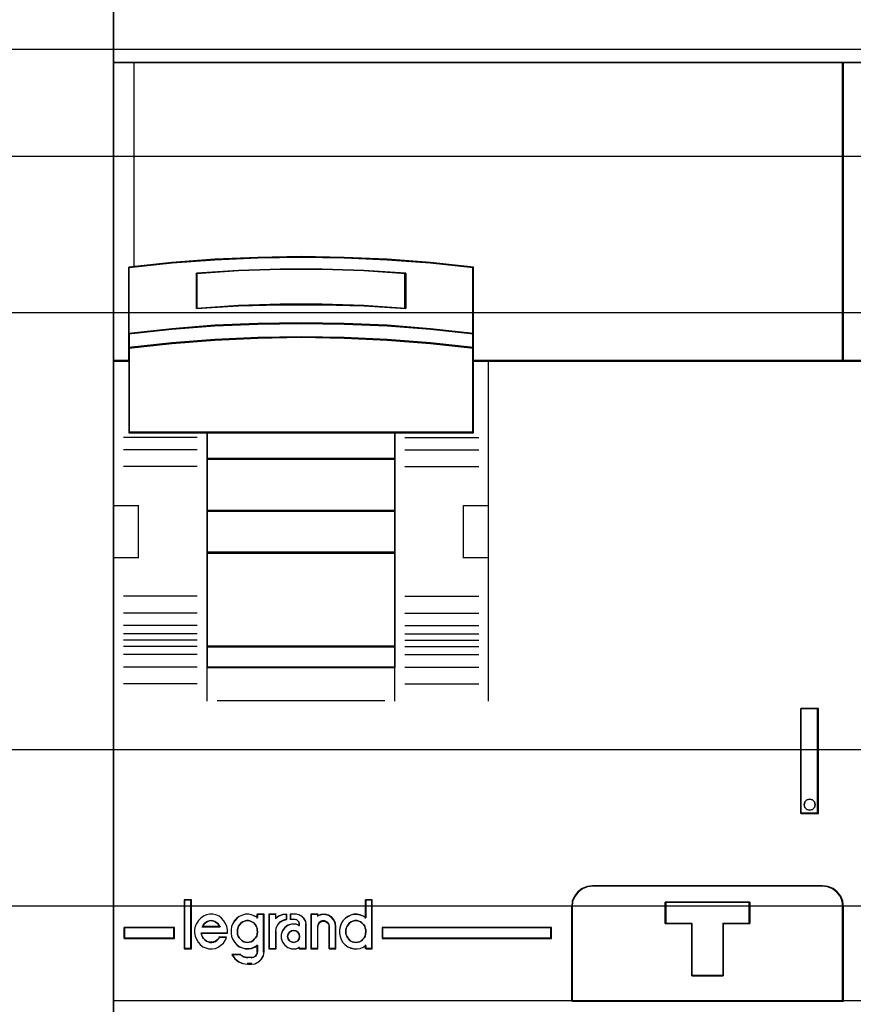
# Model space of a CAD drawing. Extents: x -558982 to 5119495, y -5290134 to 97908.
# Tile 162 of 256: x -472737 to -472337, y -21321 to -20848. Entities that reach past the tile are written whole.
import ezdxf

# ---------------------------------------------------------------- set-up
doc = ezdxf.new("R2010")
doc.units = 0
doc.header["$MEASUREMENT"] = 0
doc.layers.get('0').update_dxf_attribs({"color": 252})
for name, color, linetype in [('30', 7, 'Continuous'), ('45', 8, 'Continuous'), ('50', 7, 'Continuous')]:
    doc.layers.add(name, color=color, linetype=linetype)

# ---------------------------------------------------------------- blocks, each defined once
blk = doc.blocks.new('*U1074')
at = {"layer": '50', "color": 7}
blk.add_lwpolyline([(509.985212, -137.34823), (834.016113, -137.34823), (834.016113, -183.650891), (509.985212, -183.650891), (509.985212, -137.34823)], dxfattribs=at)
blk = doc.blocks.new('*U1075')
at = {"layer": '30', "color": 7}
blk.add_lwpolyline([(499.9802, -142.47767), (844.087401, -142.47767), (844.087401, -178.455247), (499.9802, -178.455247), (499.9802, -142.47767)], close=True, dxfattribs=at)
for points in [[(499.9802, -142.47767), (844.087401, -142.47767), (844.087401, -178.455247), (499.9802, -178.455247), (499.9802, -142.47767)], [(499.9802, -149.974543), (844.087401, -149.974543), (844.087401, -170.958374), (499.9802, -170.958374), (499.9802, -149.974543)]]:
    blk.add_lwpolyline(points, dxfattribs=at)
blk = doc.blocks.new('*U1083')
at = {"layer": '45', "color": 7}
for points in [[(735.026407, -118.993998), (698.97496, -118.993998), (698.97496, -201.997178), (735.026407, -201.997178), (735.026407, -118.993998)], [(735.010501, -119.009887), (698.990866, -119.009887), (698.990866, -201.981289), (735.010501, -201.981289), (735.010501, -119.009887)], [(734.019013, -137.997023), (698.97496, -137.997023), (698.97496, -152.320792), (699.724801, -152.320792), (699.724801, -151.686753), (699.724801, -151.003093), (699.724801, -147.827385), (701.786865, -147.606849), (703.848928, -147.452475), (705.916506, -147.358747), (707.989596, -147.325667), (710.057173, -147.358747), (712.119237, -147.452475), (714.192327, -147.606849), (716.254391, -147.827385), (716.254391, -151.003093), (716.254391, -151.686753), (716.254391, -152.320792), (716.993205, -152.320792), (734.019013, -152.320792), (734.019013, -137.997023)], [(733.981898, -137.997023), (733.981898, -152.320792), (735.026407, -152.320792), (735.026407, -137.997023), (733.981898, -137.997023)], [(710.066289, -150.535198), (712.13062, -150.624067), (714.205991, -150.785143), (716.270323, -151.007316), (716.270323, -147.808018), (714.205991, -147.585845), (712.13062, -147.430323), (710.066289, -147.3359), (707.996438, -147.302574), (705.921067, -147.3359), (703.851216, -147.430323), (701.786884, -147.585845), (699.722552, -147.808018), (699.722552, -151.007316), (701.786884, -150.785143), (703.851216, -150.624067), (705.921067, -150.535198), (707.996438, -150.507426), (710.066289, -150.535198)], [(713.017501, -148.091299), (713.017501, -149.783877), (711.010757, -149.666181), (708.998484, -149.610136), (706.997268, -149.610136), (704.984996, -149.666181), (702.972723, -149.783877), (702.972723, -148.091299), (704.984996, -147.967999), (706.997268, -147.906349), (708.998484, -147.906349), (711.010757, -147.967999), (713.017501, -148.091299)], [(708.998484, -149.610136), (711.010757, -149.666181), (713.017501, -149.783877), (713.017501, -148.091299), (711.010757, -147.967999), (708.998484, -147.906349), (706.997268, -147.906349), (704.984996, -147.967999), (702.972723, -148.091299), (702.972723, -149.783877), (704.984996, -149.666181), (706.997268, -149.610136), (708.998484, -149.610136)], [(708.993716, -149.597433), (710.999085, -149.652451), (712.998944, -149.767988), (712.998944, -148.106445), (710.999085, -147.985406), (708.993716, -147.924886), (706.999366, -147.924886), (704.993998, -147.985406), (702.98863, -148.106445), (702.98863, -149.767988), (704.993998, -149.652451), (706.999366, -149.597433), (708.993716, -149.597433)], [(712.13062, -151.302497), (714.205991, -151.461187), (716.270323, -151.687887), (716.270323, -150.985116), (714.205991, -150.758416), (712.13062, -150.594058), (710.066289, -150.503378), (707.996438, -150.475041), (705.921067, -150.503378), (703.851216, -150.594058), (701.786884, -150.758416), (699.722552, -150.985116), (699.722552, -151.687887), (701.786884, -151.461187), (703.851216, -151.302497), (705.921067, -151.206149), (707.996438, -151.172144), (710.066289, -151.206149), (712.13062, -151.302497)], [(712.123336, -151.296706), (714.194384, -151.451238), (716.254417, -151.671998), (716.254417, -150.987641), (714.194384, -150.76688), (712.123336, -150.606829), (710.063304, -150.518525), (707.997763, -150.49093), (705.926715, -150.518525), (703.861174, -150.606829), (701.801142, -150.76688), (699.74111, -150.987641), (699.74111, -151.671998), (701.801142, -151.451238), (703.861174, -151.296706), (705.926715, -151.202882), (707.997763, -151.169768), (710.063304, -151.202882), (712.123336, -151.296706)], [(699.722552, -152.294665), (699.722552, -155.74748), (703.475883, -155.74748), (712.505953, -155.74748), (716.270323, -155.74748), (716.270323, -152.294665), (716.270323, -151.657307), (714.205991, -151.435618), (712.13062, -151.280435), (710.066289, -151.186217), (707.996438, -151.152964), (705.921067, -151.186217), (703.851216, -151.280435), (701.786884, -151.435618), (699.722552, -151.657307), (699.722552, -152.294665)], [(699.74111, -152.302657), (699.74111, -155.731591), (703.486623, -155.731591), (712.497887, -155.731591), (716.254417, -155.731591), (716.254417, -152.302657), (716.254417, -151.669708), (714.194384, -151.449552), (712.123336, -151.295442), (710.063304, -151.201876), (707.997763, -151.168853), (705.926715, -151.201876), (703.861174, -151.295442), (701.801142, -151.449552), (699.74111, -151.669708), (699.74111, -152.302657)], [(712.513804, -155.713054), (703.468467, -155.713054), (703.468467, -157.023882), (712.513804, -157.023882), (712.513804, -155.713054)], [(712.497898, -155.728943), (703.484373, -155.728943), (703.484373, -157.007993), (712.497898, -157.007993), (712.497898, -155.728943)], [(712.513804, -156.986808), (703.468467, -156.986808), (703.468467, -159.515778), (712.513804, -159.515778), (712.513804, -156.986808)], [(712.497898, -157.005345), (703.484373, -157.005345), (703.484373, -159.497241), (712.497898, -159.497241), (712.497898, -157.005345)], [(712.513804, -159.478704), (703.468467, -159.478704), (703.468467, -161.523065), (712.513804, -161.523065), (712.513804, -159.478704)], [(712.497898, -159.494593), (703.484373, -159.494593), (703.484373, -161.504528), (712.497898, -161.504528), (712.497898, -159.494593)], [(712.513804, -161.485991), (703.468467, -161.485991), (703.468467, -166.014304), (712.513804, -166.014304), (712.513804, -161.485991)], [(712.497898, -161.50188), (703.484373, -161.50188), (703.484373, -165.998415), (712.497898, -165.998415), (712.497898, -161.50188)], [(712.513804, -165.979878), (703.468467, -165.979878), (703.468467, -167.010003), (712.513804, -167.010003), (712.513804, -165.979878)], [(712.497898, -165.995767), (703.484373, -165.995767), (703.484373, -166.994114), (712.497898, -166.994114), (712.497898, -165.995767)], [(731.977715, -168.972272), (731.977715, -174.006379), (732.818093, -174.006379), (732.818093, -168.972272), (731.977715, -168.972272)], [(732.638117, -173.45836), (732.661682, -173.59356), (732.638117, -173.722883), (732.532076, -173.822813), (732.40247, -173.858083), (732.272863, -173.822813), (732.166822, -173.722883), (732.131475, -173.59356), (732.166822, -173.45836), (732.272863, -173.358429), (732.40247, -173.32316), (732.532076, -173.358429), (732.638117, -173.45836)], [(733.019283, -177.475437), (721.983595, -177.475437), (721.723997, -177.508645), (721.486492, -177.608268), (721.276604, -177.768771), (721.12195, -177.979086), (721.005959, -178.217074), (720.983866, -178.477201), (720.983866, -183.010042), (734.019013, -183.010042), (734.019013, -178.477201), (733.985873, -178.217074), (733.891975, -177.979086), (733.726274, -177.768771), (733.52191, -177.608268), (733.278882, -177.508645), (733.019283, -177.475437)], [(729.522855, -178.272526), (729.522855, -179.283431), (728.255943, -179.283431), (728.255943, -181.80514), (726.744539, -181.80514), (726.744539, -179.283431), (725.472071, -179.283431), (725.472071, -178.272526), (729.522855, -178.272526)], [(728.255943, -181.80514), (728.255943, -179.283431), (729.522855, -179.283431), (729.522855, -178.272526), (725.472071, -178.272526), (725.472071, -179.283431), (726.744539, -179.283431), (726.744539, -181.80514), (728.255943, -181.80514)], [(728.250815, -181.789251), (728.250815, -179.290226), (729.506949, -179.290226), (729.506949, -178.288415), (725.490628, -178.288415), (725.490628, -179.290226), (726.752271, -179.290226), (726.752271, -181.789251), (728.250815, -181.789251)], [(701.912309, -180.007055), (701.912309, -179.472132), (699.502516, -179.472132), (699.502516, -180.007055), (701.912309, -180.007055)], [(711.880206, -179.472132), (711.880206, -180.007055), (720.010936, -180.007055), (720.010936, -179.472132), (711.880206, -179.472132)]]:
    blk.add_lwpolyline(points, close=True, dxfattribs=at)
at = {"layer": '45', "color": 139}
for points in [[(735.026407, -118.993998), (698.97496, -118.993998), (698.97496, -201.997178), (735.026407, -201.997178), (735.026407, -118.993998)], [(734.000456, -138.012912), (698.990866, -138.012912), (698.990866, -152.304903), (699.73997, -152.304903), (699.73997, -151.672271), (699.73997, -150.990128), (699.73997, -147.821465), (701.800006, -147.601419), (703.860041, -147.447386), (705.925585, -147.353867), (707.996637, -147.32086), (710.062181, -147.353867), (712.122216, -147.447386), (714.193268, -147.601419), (716.253304, -147.821465), (716.253304, -150.990128), (716.253304, -151.672271), (716.253304, -152.304903), (716.991391, -152.304903), (734.000456, -152.304903), (734.000456, -138.012912)], [(699.74111, -152.302657), (699.74111, -155.731591), (703.486623, -155.731591), (712.497887, -155.731591), (716.254417, -155.731591), (716.254417, -152.302657), (716.254417, -151.669708), (714.194384, -151.449552), (712.123336, -151.295442), (710.063304, -151.201876), (707.997763, -151.168853), (705.926715, -151.201876), (703.861174, -151.295442), (701.801142, -151.449552), (699.74111, -151.669708), (699.74111, -152.302657)], [(712.511153, -161.483343), (703.465816, -161.483343), (703.465816, -166.016952), (712.511153, -166.016952), (712.511153, -161.483343)], [(712.492596, -161.50188), (703.484373, -161.50188), (703.484373, -165.998415), (712.492596, -165.998415), (712.492596, -161.50188)], [(732.661682, -173.59356), (732.638117, -173.45836), (732.532076, -173.358429), (732.40247, -173.32316), (732.272863, -173.358429), (732.166822, -173.45836), (732.131475, -173.59356), (732.166822, -173.722883), (732.272863, -173.822813), (732.40247, -173.858083), (732.532076, -173.822813), (732.638117, -173.722883), (732.661682, -173.59356)], [(702.710271, -178.161304), (702.400099, -178.161304), (702.400099, -180.486368), (702.710271, -180.486368), (702.710271, -178.161304)], [(705.419426, -180.195073), (705.510785, -180.189371), (705.602144, -180.166566), (705.676373, -180.115253), (705.750602, -180.046835), (705.813411, -179.972716), (705.8648, -179.892896), (705.88764, -179.795971), (705.90477, -179.693345), (705.89335, -179.596421), (705.88193, -179.505197), (705.836251, -179.413974), (705.784861, -179.334154), (705.727762, -179.260035), (705.636403, -179.208722), (705.562174, -179.168812), (705.465106, -179.151707), (705.373747, -179.151707), (705.282388, -179.168812), (705.196739, -179.208722), (705.12251, -179.260035), (705.053991, -179.334154), (704.996892, -179.413974), (704.962632, -179.505197), (704.939792, -179.596421), (704.939792, -179.693345), (704.945502, -179.795971), (704.979762, -179.892896), (705.019731, -179.972716), (705.088251, -180.046835), (705.16248, -180.115253), (705.242418, -180.166566), (705.333777, -180.189371), (705.419426, -180.195073)], [(710.625152, -180.195073), (710.711036, -180.189371), (710.802646, -180.166566), (710.88853, -180.115253), (710.951512, -180.046835), (711.014494, -179.972716), (711.066024, -179.892896), (711.088927, -179.795971), (711.106104, -179.693345), (711.106104, -179.596421), (711.07175, -179.505197), (711.048847, -179.413974), (710.985866, -179.334154), (710.911433, -179.260035), (710.842725, -179.208722), (710.768293, -179.168812), (710.676683, -179.151707), (710.573622, -179.151707), (710.482012, -179.168812), (710.396128, -179.208722), (710.321695, -179.260035), (710.264439, -179.334154), (710.201457, -179.413974), (710.161378, -179.505197), (710.144201, -179.596421), (710.138475, -179.693345), (710.144201, -179.795971), (710.18428, -179.892896), (710.230085, -179.972716), (710.287341, -180.046835), (710.356048, -180.115253), (710.447658, -180.166566), (710.533542, -180.189371), (710.625152, -180.195073)], [(707.916907, -179.90775), (707.899279, -179.802203), (707.840518, -179.708383), (707.746502, -179.638019), (707.634858, -179.620427), (707.52909, -179.638019), (707.435074, -179.708383), (707.370438, -179.802203), (707.346934, -179.90775), (707.370438, -180.019161), (707.435074, -180.112981), (707.52909, -180.171618), (707.634858, -180.195073), (707.746502, -180.171618), (707.840518, -180.112981), (707.899279, -180.019161), (707.916907, -179.90775)]]:
    blk.add_lwpolyline(points, close=True, dxfattribs=at)
for points in [[(698.97496, -137.997023), (735.026407, -137.997023)], [(733.981898, -152.320792), (733.981898, -137.997023)], [(716.270323, -147.837497), (714.205991, -147.602366), (712.13062, -147.437774), (710.066289, -147.337843), (707.996438, -147.302574), (705.921067, -147.337843), (703.851216, -147.437774), (701.786884, -147.602366), (699.722552, -147.837497)], [(699.722552, -147.803071), (699.722552, -155.74748)], [(716.235859, -155.74748), (716.235859, -147.803071)], [(713.017501, -148.123496), (711.010757, -147.978731), (708.998484, -147.906349), (706.997268, -147.906349), (704.984996, -147.978731), (702.972723, -148.123496)], [(702.972723, -149.783877), (702.972723, -148.08907)], [(712.980386, -149.783877), (712.980386, -148.08907)], [(713.017501, -149.783877), (711.010757, -149.645747), (708.998484, -149.579971), (706.997268, -149.579971), (704.984996, -149.645747), (702.972723, -149.783877)], [(716.270323, -151.007316), (714.205991, -150.770749), (712.13062, -150.599238), (710.066289, -150.504612), (707.996438, -150.475041), (705.921067, -150.504612), (703.851216, -150.599238), (701.786884, -150.770749), (699.722552, -151.007316)], [(716.270323, -151.687887), (714.205991, -151.452756), (712.13062, -151.288164), (710.066289, -151.188233), (707.996438, -151.152964), (705.921067, -151.188233), (703.851216, -151.288164), (701.786884, -151.452756), (699.722552, -151.687887)], [(699.759667, -152.286366), (698.97496, -152.286366)], [(735.026407, -152.286366), (716.235859, -152.286366)], [(716.975499, -152.286366), (716.975499, -168.628014)], [(716.270323, -155.713054), (699.722552, -155.713054)], [(703.468467, -155.713054), (703.468467, -167.010003)], [(703.468467, -155.713054), (712.513804, -155.713054)], [(712.479341, -155.713054), (712.479341, -167.010003)], [(703.007187, -155.969923), (699.470704, -155.969923)], [(712.980386, -155.969923), (716.524822, -155.969923)], [(703.007187, -156.576347), (699.470704, -156.576347)], [(712.980386, -156.576347), (716.524822, -156.576347)], [(703.468467, -156.986808), (712.513804, -156.986808)], [(703.007187, -157.373436), (699.470704, -157.373436)], [(712.980386, -157.373436), (716.524822, -157.373436)], [(698.97496, -159.237723), (700.205041, -159.237723)], [(700.170578, -159.237723), (700.170578, -161.764045)], [(703.468467, -159.478704), (712.513804, -159.478704)], [(715.785183, -161.764045), (715.785183, -159.237723)], [(715.785183, -159.237723), (717.009962, -159.237723)], [(703.465816, -161.483343), (712.511153, -161.483343)], [(703.468467, -161.485991), (712.513804, -161.485991)], [(698.97496, -161.729619), (700.205041, -161.729619)], [(715.785183, -161.729619), (717.009962, -161.729619)], [(703.007187, -163.593907), (699.470704, -163.593907)], [(712.980386, -163.593907), (716.524822, -163.593907)], [(703.007187, -164.396293), (699.470704, -164.396293)], [(712.980386, -164.396293), (716.524822, -164.396293)], [(703.007187, -164.989475), (699.470704, -164.989475)], [(712.980386, -164.989475), (716.524822, -164.989475)], [(703.007187, -165.391992), (699.470704, -165.391992)], [(703.007187, -165.693879), (699.470704, -165.693879)], [(712.980386, -165.391992), (716.524822, -165.391992)], [(712.980386, -165.693879), (716.524822, -165.693879)], [(703.007187, -165.995767), (699.470704, -165.995767)], [(703.465816, -165.97723), (712.511153, -165.97723)], [(703.468467, -165.979878), (712.513804, -165.979878)], [(712.980386, -165.995767), (716.524822, -165.995767)], [(703.007187, -166.392987), (699.470704, -166.392987)], [(712.980386, -166.392987), (716.524822, -166.392987)], [(703.007187, -166.991466), (699.470704, -166.991466)], [(703.468467, -166.975577), (712.513804, -166.975577)], [(703.468467, -166.975577), (703.468467, -168.628014)], [(712.479341, -166.975577), (712.479341, -168.628014)], [(712.980386, -166.991466), (716.524822, -166.991466)], [(703.007187, -167.796499), (699.470704, -167.796499)], [(712.980386, -167.796499), (716.524822, -167.796499)], [(703.969513, -168.593588), (712.020711, -168.593588)], [(731.977715, -174.006379), (731.977715, -168.972272)], [(731.977715, -168.972272), (732.818093, -168.972272)], [(732.780979, -174.006379), (732.780979, -168.972272)], [(731.977715, -173.971953), (732.818093, -173.971953)], [(722.015119, -177.475437), (721.747335, -177.509585), (721.502341, -177.612028), (721.285835, -177.777076), (721.126304, -177.993345), (721.006656, -178.238071), (720.983866, -178.505562)], [(721.980656, -177.475437), (733.022223, -177.475437)], [(734.019013, -178.505562), (733.98474, -178.238071), (733.887633, -177.993345), (733.716267, -177.777076), (733.504917, -177.612028), (733.253581, -177.509585), (732.985109, -177.475437)], [(702.384193, -178.145416), (702.384193, -180.502257)], [(702.384193, -178.145416), (702.728828, -178.145416)], [(702.691713, -178.145416), (702.691713, -180.502257)], [(711.068989, -178.145416), (711.068989, -179.040486)], [(711.068989, -178.145416), (711.413624, -178.145416)], [(711.37916, -178.145416), (711.37916, -180.502257)], [(720.983866, -183.010042), (720.983866, -178.471136)], [(725.472071, -178.272526), (729.522855, -178.272526)], [(725.472071, -178.272526), (725.472071, -179.307947)], [(729.488391, -178.272526), (729.488391, -179.307947)], [(733.981898, -183.010042), (733.981898, -178.471136)], [(704.462606, -179.754872), (704.462606, -179.591908), (704.434445, -179.434564), (704.37249, -179.282839), (704.288005, -179.153592), (704.180992, -179.029965), (704.057082, -178.940054), (703.905011, -178.87824), (703.758572, -178.844523), (703.6065, -178.844523), (703.460061, -178.87824), (703.30799, -178.934434), (703.18408, -179.024345), (703.077067, -179.136734), (702.98695, -179.265981), (702.919363, -179.417706), (702.885569, -179.57505), (702.879937, -179.738014), (702.908098, -179.895358), (702.970053, -180.041463), (703.048905, -180.181949), (703.150286, -180.299957), (703.274196, -180.401107), (703.426268, -180.462921), (703.567074, -180.496637), (703.724778, -180.502257), (703.882482, -180.479779), (704.023289, -180.423585), (704.147199, -180.333674), (704.271109, -180.232524), (704.355593, -180.097657), (704.417548, -179.957172)], [(705.90477, -179.007487), (705.769037, -178.928815), (705.621993, -178.872621), (705.480604, -178.844523), (705.322249, -178.844523), (705.18086, -178.88386), (705.02816, -178.951293), (704.915049, -179.041204), (704.807594, -179.153592), (704.722761, -179.288459), (704.654894, -179.434564), (704.632272, -179.597528), (704.632272, -179.754872), (704.654894, -179.912216), (704.722761, -180.058321), (704.807594, -180.198807), (704.915049, -180.311196), (705.02816, -180.401107), (705.18086, -180.462921), (705.322249, -180.496637), (705.480604, -180.502257), (705.621993, -180.479779), (705.769037, -180.423585), (705.90477, -180.344913)], [(705.870306, -178.844523), (705.870306, -179.040486)], [(705.870306, -178.844523), (706.214941, -178.844523)], [(706.177827, -178.844523), (706.177827, -180.661145)], [(706.453534, -178.844523), (706.453534, -180.502257)], [(706.453534, -178.844523), (706.798169, -178.844523)], [(707.315121, -178.844523), (707.109807, -178.864385), (706.927957, -178.930588), (706.763706, -179.056374)], [(706.763706, -178.844523), (706.763706, -179.056374)], [(707.280658, -178.844523), (707.280658, -179.111985)], [(707.468881, -178.844523), (707.468881, -179.111985)], [(707.773751, -178.844523), (707.468881, -178.844523)], [(708.240333, -179.342373), (708.21663, -179.188277), (708.133668, -179.051961), (708.021077, -178.939352), (707.884782, -178.874157), (707.736636, -178.844523)], [(708.465671, -178.844523), (708.465671, -180.502257)], [(708.465671, -178.844523), (708.818259, -178.844523)], [(709.666591, -179.456243), (709.643661, -179.281466), (709.569139, -179.112515), (709.448758, -178.978519), (709.305447, -178.885305), (709.127742, -178.844523), (708.950036, -178.856175), (708.783796, -178.914434)], [(708.783796, -178.844523), (708.783796, -178.945153)], [(711.106104, -179.007487), (710.981387, -178.928815), (710.828325, -178.872621), (710.680932, -178.844523), (710.52787, -178.844523), (710.380477, -178.88386), (710.238753, -178.951293), (710.114036, -179.041204), (709.994988, -179.153592), (709.921291, -179.288459), (709.864602, -179.434564), (709.836257, -179.597528), (709.836257, -179.754872), (709.864602, -179.912216), (709.921291, -180.058321), (709.994988, -180.198807), (710.114036, -180.311196), (710.238753, -180.401107), (710.380477, -180.462921), (710.52787, -180.496637), (710.680932, -180.502257), (710.828325, -180.479779), (710.981387, -180.423585), (711.106104, -180.344913)], [(704.104716, -179.456243), (704.053021, -179.369233), (703.995582, -179.294653), (703.926655, -179.232502), (703.851984, -179.188997), (703.760081, -179.164137), (703.673922, -179.151707), (703.58202, -179.164137), (703.495861, -179.188997), (703.42119, -179.232502), (703.352263, -179.294653), (703.294824, -179.369233), (703.243129, -179.456243)], [(703.243129, -179.421817), (704.104716, -179.421817)], [(707.315121, -179.074911), (707.145004, -179.127571), (706.986618, -179.215338), (706.869296, -179.349914), (706.78717, -179.513745), (706.763706, -179.689279)], [(707.916907, -179.381208), (707.750502, -179.313244), (707.54393, -179.313244), (707.366049, -179.369881), (707.216858, -179.483155), (707.107835, -179.630412), (707.044716, -179.811651), (707.044716, -179.998553), (707.107835, -180.179792), (707.216858, -180.332713), (707.366049, -180.440323), (707.54393, -180.49696), (707.750502, -180.49696), (707.916907, -180.440323)], [(707.468881, -179.074911), (707.688917, -179.074911)], [(707.916907, -179.342373), (707.891301, -179.21501), (707.795282, -179.11312), (707.654454, -179.074911)], [(707.879792, -179.307947), (707.879792, -179.413873)], [(708.20587, -179.307947), (708.20587, -180.502257)], [(709.353768, -179.456243), (709.33614, -179.344373), (709.27738, -179.244932), (709.171612, -179.170352), (709.065844, -179.151707), (708.9542, -179.170352), (708.860184, -179.244932), (708.8073, -179.344373), (708.783796, -179.456243)], [(708.783796, -179.421817), (708.783796, -180.502257)], [(709.319305, -179.421817), (709.319305, -180.502257)], [(709.632127, -179.421817), (709.632127, -180.502257)], [(725.472071, -179.273522), (726.768428, -179.273522)], [(726.733964, -179.273522), (726.733964, -181.80514)], [(728.2318, -179.273522), (729.522855, -179.273522)], [(728.2318, -179.273522), (728.2318, -181.80514)], [(699.502516, -179.472132), (701.912309, -179.472132)], [(699.502516, -180.007055), (699.502516, -179.472132)], [(701.877845, -179.472132), (701.877845, -180.007055)], [(703.192759, -179.736945), (704.462606, -179.736945)], [(703.192759, -179.736945), (703.215735, -179.83809), (703.250198, -179.921386), (703.313382, -180.010632), (703.376565, -180.076079), (703.456979, -180.135576), (703.53165, -180.171274), (703.617809, -180.195073), (703.709711, -180.195073), (703.801614, -180.177224), (703.887773, -180.147475), (703.962444, -180.093928), (704.031371, -180.022531), (704.08881, -179.951135)], [(704.051695, -179.932907), (704.417538, -179.932907)], [(706.453534, -180.502257), (706.798169, -180.502257), (706.798169, -179.652205)], [(711.880206, -179.472132), (720.010936, -179.472132)], [(711.880206, -179.472132), (711.880206, -180.007055)], [(719.976472, -180.007055), (719.976472, -179.472132)], [(699.502516, -179.972629), (701.912309, -179.972629)], [(705.870306, -180.314239), (705.870306, -180.661145)], [(707.879792, -180.406924), (707.879792, -180.502257)], [(711.068989, -180.314239), (711.068989, -180.502257)], [(711.880206, -179.972629), (720.010936, -179.972629)], [(702.384193, -180.467831), (702.728828, -180.467831)], [(704.674689, -180.764422), (704.813507, -180.959954), (704.992813, -181.114009), (705.206824, -181.208813), (705.438187, -181.238439)], [(704.674689, -180.764422), (705.096204, -180.764422)], [(705.06174, -180.764422), (705.231749, -180.889547), (705.438187, -180.931255)], [(705.594599, -181.238439), (705.781872, -181.215135), (705.95744, -181.121921), (706.092043, -180.987925), (706.191532, -180.818974), (706.214941, -180.626719)], [(705.594599, -180.931255), (705.712464, -180.906395), (705.811718, -180.844245), (705.879956, -180.744804), (705.90477, -180.626719)], [(707.879792, -180.467831), (708.240333, -180.467831)], [(708.465671, -180.467831), (708.818259, -180.467831)], [(709.319305, -180.467831), (709.666591, -180.467831)], [(711.068989, -180.467831), (711.413624, -180.467831)], [(705.401073, -180.896829), (705.629062, -180.896829)], [(705.629062, -181.204013), (705.401073, -181.204013)], [(726.733964, -181.770714), (728.268915, -181.770714)], [(698.97496, -182.975616), (735.026407, -182.975616)]]:
    blk.add_lwpolyline(points, dxfattribs=at)
at = {"layer": '45', "color": 140}
for points in [[(734.019013, -137.997023), (698.97496, -137.997023), (698.97496, -152.320792), (699.724801, -152.320792), (699.724801, -151.686753), (699.724801, -151.003093), (699.724801, -147.827385), (701.786865, -147.606849), (703.848928, -147.452475), (705.916506, -147.358747), (707.989596, -147.325667), (710.057173, -147.358747), (712.119237, -147.452475), (714.192327, -147.606849), (716.254391, -147.827385), (716.254391, -151.003093), (716.254391, -151.686753), (716.254391, -152.320792), (716.993205, -152.320792), (734.019013, -152.320792), (734.019013, -137.997023)], [(733.981898, -137.997023), (733.981898, -152.320792), (735.026407, -152.320792), (735.026407, -137.997023), (733.981898, -137.997023)], [(733.997805, -138.012912), (733.997805, -152.304903), (735.010501, -152.304903), (735.010501, -138.012912), (733.997805, -138.012912)]]:
    blk.add_lwpolyline(points, close=True, dxfattribs=at)
blk.add_lwpolyline([(699.97175, -137.997023), (699.97175, -147.80572)], dxfattribs=at)
at = {"layer": '45', "color": 59}
for points in [[(710.066289, -150.535198), (712.13062, -150.624067), (714.205991, -150.785143), (716.270323, -151.007316), (716.270323, -147.808018), (714.205991, -147.585845), (712.13062, -147.430323), (710.066289, -147.3359), (707.996438, -147.302574), (705.921067, -147.3359), (703.851216, -147.430323), (701.786884, -147.585845), (699.722552, -147.808018), (699.722552, -151.007316), (701.786884, -150.785143), (703.851216, -150.624067), (705.921067, -150.535198), (707.996438, -150.507426), (710.066289, -150.535198)], [(713.017501, -148.091299), (713.017501, -149.783877), (711.010757, -149.666181), (708.998484, -149.610136), (706.997268, -149.610136), (704.984996, -149.666181), (702.972723, -149.783877), (702.972723, -148.091299), (704.984996, -147.967999), (706.997268, -147.906349), (708.998484, -147.906349), (711.010757, -147.967999), (713.017501, -148.091299)], [(708.998484, -149.610136), (711.010757, -149.666181), (713.017501, -149.783877), (713.017501, -148.091299), (711.010757, -147.967999), (708.998484, -147.906349), (706.997268, -147.906349), (704.984996, -147.967999), (702.972723, -148.091299), (702.972723, -149.783877), (704.984996, -149.666181), (706.997268, -149.610136), (708.998484, -149.610136)], [(708.993716, -149.597433), (710.999085, -149.652451), (712.998944, -149.767988), (712.998944, -148.106445), (710.999085, -147.985406), (708.993716, -147.924886), (706.999366, -147.924886), (704.993998, -147.985406), (702.98863, -148.106445), (702.98863, -149.767988), (704.993998, -149.652451), (706.999366, -149.597433), (708.993716, -149.597433)], [(712.13062, -151.302497), (714.205991, -151.461187), (716.270323, -151.687887), (716.270323, -150.985116), (714.205991, -150.758416), (712.13062, -150.594058), (710.066289, -150.503378), (707.996438, -150.475041), (705.921067, -150.503378), (703.851216, -150.594058), (701.786884, -150.758416), (699.722552, -150.985116), (699.722552, -151.687887), (701.786884, -151.461187), (703.851216, -151.302497), (705.921067, -151.206149), (707.996438, -151.172144), (710.066289, -151.206149), (712.13062, -151.302497)], [(712.123336, -151.296706), (714.194384, -151.451238), (716.254417, -151.671998), (716.254417, -150.987641), (714.194384, -150.76688), (712.123336, -150.606829), (710.063304, -150.518525), (707.997763, -150.49093), (705.926715, -150.518525), (703.861174, -150.606829), (701.801142, -150.76688), (699.74111, -150.987641), (699.74111, -151.671998), (701.801142, -151.451238), (703.861174, -151.296706), (705.926715, -151.202882), (707.997763, -151.169768), (710.063304, -151.202882), (712.123336, -151.296706)], [(699.722552, -152.294665), (699.722552, -155.74748), (703.475883, -155.74748), (712.505953, -155.74748), (716.270323, -155.74748), (716.270323, -152.294665), (716.270323, -151.657307), (714.205991, -151.435618), (712.13062, -151.280435), (710.066289, -151.186217), (707.996438, -151.152964), (705.921067, -151.186217), (703.851216, -151.280435), (701.786884, -151.435618), (699.722552, -151.657307), (699.722552, -152.294665)], [(712.513804, -155.713054), (703.468467, -155.713054), (703.468467, -157.023882), (712.513804, -157.023882), (712.513804, -155.713054)], [(712.497898, -155.728943), (703.484373, -155.728943), (703.484373, -157.007993), (712.497898, -157.007993), (712.497898, -155.728943)], [(712.513804, -156.986808), (703.468467, -156.986808), (703.468467, -159.515778), (712.513804, -159.515778), (712.513804, -156.986808)], [(712.497898, -157.005345), (703.484373, -157.005345), (703.484373, -159.497241), (712.497898, -159.497241), (712.497898, -157.005345)], [(712.513804, -159.478704), (703.468467, -159.478704), (703.468467, -161.523065), (712.513804, -161.523065), (712.513804, -159.478704)], [(712.497898, -159.494593), (703.484373, -159.494593), (703.484373, -161.504528), (712.497898, -161.504528), (712.497898, -159.494593)], [(712.513804, -161.485991), (703.468467, -161.485991), (703.468467, -166.014304), (712.513804, -166.014304), (712.513804, -161.485991)], [(712.497898, -161.50188), (703.484373, -161.50188), (703.484373, -165.998415), (712.497898, -165.998415), (712.497898, -161.50188)], [(712.513804, -165.979878), (703.468467, -165.979878), (703.468467, -167.010003), (712.513804, -167.010003), (712.513804, -165.979878)], [(712.497898, -165.995767), (703.484373, -165.995767), (703.484373, -166.994114), (712.497898, -166.994114), (712.497898, -165.995767)], [(731.977715, -168.972272), (731.977715, -174.006379), (732.818093, -174.006379), (732.818093, -168.972272), (731.977715, -168.972272)], [(732.638117, -173.45836), (732.661682, -173.59356), (732.638117, -173.722883), (732.532076, -173.822813), (732.40247, -173.858083), (732.272863, -173.822813), (732.166822, -173.722883), (732.131475, -173.59356), (732.166822, -173.45836), (732.272863, -173.358429), (732.40247, -173.32316), (732.532076, -173.358429), (732.638117, -173.45836)], [(733.019283, -177.475437), (721.983595, -177.475437), (721.723997, -177.508645), (721.486492, -177.608268), (721.276604, -177.768771), (721.12195, -177.979086), (721.005959, -178.217074), (720.983866, -178.477201), (720.983866, -183.010042), (734.019013, -183.010042), (734.019013, -178.477201), (733.985873, -178.217074), (733.891975, -177.979086), (733.726274, -177.768771), (733.52191, -177.608268), (733.278882, -177.508645), (733.019283, -177.475437)], [(733.003369, -177.491326), (721.996858, -177.491326), (721.737947, -177.524343), (721.50107, -177.623394), (721.291737, -177.782976), (721.137491, -177.992083), (721.021807, -178.228705), (720.999772, -178.487338), (720.999772, -182.994153), (734.000456, -182.994153), (734.000456, -178.487338), (733.967403, -178.228705), (733.873754, -177.992083), (733.708491, -177.782976), (733.504667, -177.623394), (733.262281, -177.524343), (733.003369, -177.491326)], [(702.728828, -178.145416), (702.384193, -178.145416), (702.384193, -180.502257), (702.728828, -180.502257), (702.728828, -178.145416)], [(709.864424, -179.915839), (709.920759, -180.061047), (709.993994, -180.20067), (710.112296, -180.312369), (710.236232, -180.401728), (710.377069, -180.463162), (710.523538, -180.496672), (710.675642, -180.502257), (710.822111, -180.479917), (710.974215, -180.424068), (711.09815, -180.345879), (711.09815, -180.502257), (711.413624, -180.502257), (711.413624, -178.145416), (711.09815, -178.145416), (711.09815, -179.016665), (710.974215, -178.938476), (710.822111, -178.882627), (710.675642, -178.854702), (710.523538, -178.854702), (710.377069, -178.893796), (710.236232, -178.960816), (710.112296, -179.050174), (709.993994, -179.161873), (709.920759, -179.295911), (709.864424, -179.44112), (709.836257, -179.603083), (709.836257, -179.759461), (709.864424, -179.915839)], [(729.522855, -178.272526), (729.522855, -179.283431), (728.255943, -179.283431), (728.255943, -181.80514), (726.744539, -181.80514), (726.744539, -179.283431), (725.472071, -179.283431), (725.472071, -178.272526), (729.522855, -178.272526)], [(728.255943, -181.80514), (728.255943, -179.283431), (729.522855, -179.283431), (729.522855, -178.272526), (725.472071, -178.272526), (725.472071, -179.283431), (726.744539, -179.283431), (726.744539, -181.80514), (728.255943, -181.80514)], [(728.250815, -181.789251), (728.250815, -179.290226), (729.506949, -179.290226), (729.506949, -178.288415), (725.490628, -178.288415), (725.490628, -179.290226), (726.752271, -179.290226), (726.752271, -181.789251), (728.250815, -181.789251)], [(703.533281, -180.165091), (703.460061, -180.131374), (703.381209, -180.07518), (703.319254, -180.013366), (703.257299, -179.929074), (703.223506, -179.850402), (703.200977, -179.754872), (704.462606, -179.754872), (704.462606, -179.591908), (704.434445, -179.434564), (704.37249, -179.282839), (704.288005, -179.153592), (704.180992, -179.029965), (704.057082, -178.940054), (703.905011, -178.87824), (703.758572, -178.844523), (703.6065, -178.844523), (703.460061, -178.87824), (703.30799, -178.934434), (703.18408, -179.024345), (703.077067, -179.136734), (702.98695, -179.265981), (702.919363, -179.417706), (702.885569, -179.57505), (702.879937, -179.738014), (702.908098, -179.895358), (702.970053, -180.041463), (703.048905, -180.181949), (703.150286, -180.299957), (703.274196, -180.401107), (703.426268, -180.462921), (703.567074, -180.496637), (703.724778, -180.502257), (703.882482, -180.479779), (704.023289, -180.423585), (704.147199, -180.333674), (704.271109, -180.232524), (704.355593, -180.097657), (704.417548, -179.957172), (704.079611, -179.957172), (704.023289, -180.024605), (703.955701, -180.092038), (703.882482, -180.142613), (703.797998, -180.17071), (703.707881, -180.187568), (703.617765, -180.187568), (703.533281, -180.165091)], [(704.722389, -180.049851), (704.806873, -180.189357), (704.913886, -180.300961), (705.026531, -180.390245), (705.178603, -180.451627), (705.31941, -180.485109), (705.477113, -180.490689), (705.61792, -180.468368), (705.764359, -180.412566), (705.899534, -180.334443), (705.899534, -180.652515), (705.877005, -180.75854), (705.81505, -180.847823), (705.724933, -180.903625), (705.61792, -180.925946), (705.420791, -180.925946), (705.229293, -180.892465), (705.07159, -180.792021), (704.67733, -180.792021), (704.812505, -180.976168), (704.987105, -181.121254), (705.1955, -181.210537), (705.420791, -181.238439), (705.61792, -181.238439), (705.798153, -181.216118), (705.967121, -181.126834), (706.096663, -180.998489), (706.192412, -180.836663), (706.214941, -180.652515), (706.214941, -178.844523), (705.899534, -178.844523), (705.899534, -179.00635), (705.764359, -178.928227), (705.61792, -178.872425), (705.477113, -178.844523), (705.31941, -178.844523), (705.178603, -178.883585), (705.026531, -178.950548), (704.913886, -179.039831), (704.806873, -179.151436), (704.722389, -179.285361), (704.654801, -179.430447), (704.632272, -179.592273), (704.632272, -179.748519), (704.654801, -179.904766), (704.722389, -180.049851)], [(706.453534, -178.844523), (706.453534, -180.502257), (706.775193, -180.502257), (706.775193, -179.67058), (706.798169, -179.501997), (706.878584, -179.344653), (706.993462, -179.215406), (707.148548, -179.131115), (707.315121, -179.08054), (707.315121, -178.844523), (707.114084, -178.861382), (706.936023, -178.917576), (706.775193, -179.024345), (706.775193, -178.844523), (706.453534, -178.844523)], [(706.469441, -178.860412), (706.469441, -180.486368), (706.779223, -180.486368), (706.779223, -179.670634), (706.80135, -179.505283), (706.878796, -179.350955), (706.989433, -179.224185), (707.138792, -179.14151), (707.299215, -179.091904), (707.299215, -178.860412), (707.105601, -178.876947), (706.934114, -178.932065), (706.779223, -179.036787), (706.779223, -178.860412), (706.469441, -178.860412)], [(707.107046, -179.636864), (707.044716, -179.816686), (707.044716, -180.002127), (707.107046, -180.181949), (707.214709, -180.333674), (707.362036, -180.440443), (707.537695, -180.496637), (707.741687, -180.496637), (707.906013, -180.440443), (707.906013, -180.502257), (708.240333, -180.502257), (708.240333, -179.316556), (708.217667, -179.170451), (708.138337, -179.041204), (708.030675, -178.934434), (707.900347, -178.872621), (707.758686, -178.844523), (707.481031, -178.844523), (707.481031, -179.08054), (707.67369, -179.08054), (707.798351, -179.114256), (707.883348, -179.204167), (707.906013, -179.316556), (707.906013, -179.389609), (707.741687, -179.322175), (707.537695, -179.322175), (707.362036, -179.37837), (707.214709, -179.490758), (707.107046, -179.636864)], [(708.465671, -178.844523), (708.465671, -180.502257), (708.794225, -180.502257), (708.794225, -179.434564), (708.816883, -179.333414), (708.867866, -179.243503), (708.958501, -179.17607), (709.066131, -179.159212), (709.168096, -179.17607), (709.270061, -179.243503), (709.326708, -179.333414), (709.343702, -179.434564), (709.343702, -180.502257), (709.666591, -180.502257), (709.666591, -179.434564), (709.643932, -179.265981), (709.570291, -179.103017), (709.451332, -178.97377), (709.309714, -178.88386), (709.134108, -178.844523), (708.958501, -178.855762), (708.794225, -178.911957), (708.794225, -178.844523), (708.465671, -178.844523)], [(708.481577, -178.860412), (708.481577, -180.486368), (708.801427, -180.486368), (708.801427, -179.439142), (708.823486, -179.339931), (708.873118, -179.251744), (708.961352, -179.185603), (709.066131, -179.169068), (709.165395, -179.185603), (709.264659, -179.251744), (709.319805, -179.339931), (709.336349, -179.439142), (709.336349, -180.486368), (709.650685, -180.486368), (709.650685, -179.439142), (709.628626, -179.273791), (709.556935, -179.113951), (709.441128, -178.987182), (709.303261, -178.898994), (709.132307, -178.860412), (708.961352, -178.871436), (708.801427, -178.926553), (708.801427, -178.860412), (708.481577, -178.860412)], [(704.053021, -179.369233), (704.104716, -179.456243), (703.243129, -179.456243), (703.294824, -179.369233), (703.352263, -179.294653), (703.42119, -179.232502), (703.495861, -179.188997), (703.58202, -179.164137), (703.673922, -179.151707), (703.760081, -179.164137), (703.851984, -179.188997), (703.926655, -179.232502), (703.995582, -179.294653), (704.053021, -179.369233)], [(704.104716, -179.456243), (703.243129, -179.456243), (703.294824, -179.369233), (703.352263, -179.294653), (703.42119, -179.232502), (703.495861, -179.188997), (703.58202, -179.164137), (703.673922, -179.151707), (703.760081, -179.164137), (703.851984, -179.188997), (703.926655, -179.232502), (703.995582, -179.294653), (704.053021, -179.369233), (704.104716, -179.456243)], [(705.727762, -179.260035), (705.784861, -179.334154), (705.836251, -179.413974), (705.88193, -179.505197), (705.89335, -179.596421), (705.90477, -179.693345), (705.88764, -179.795971), (705.8648, -179.892896), (705.813411, -179.972716), (705.750602, -180.046835), (705.676373, -180.115253), (705.602144, -180.166566), (705.510785, -180.189371), (705.419426, -180.195073), (705.333777, -180.189371), (705.242418, -180.166566), (705.16248, -180.115253), (705.088251, -180.046835), (705.019731, -179.972716), (704.979762, -179.892896), (704.945502, -179.795971), (704.939792, -179.693345), (704.939792, -179.596421), (704.962632, -179.505197), (704.996892, -179.413974), (705.053991, -179.334154), (705.12251, -179.260035), (705.196739, -179.208722), (705.282388, -179.168812), (705.373747, -179.151707), (705.465106, -179.151707), (705.562174, -179.168812), (705.636403, -179.208722), (705.727762, -179.260035)], [(705.242418, -180.166566), (705.16248, -180.115253), (705.088251, -180.046835), (705.019731, -179.972716), (704.979762, -179.892896), (704.945502, -179.795971), (704.939792, -179.693345), (704.939792, -179.596421), (704.962632, -179.505197), (704.996892, -179.413974), (705.053991, -179.334154), (705.12251, -179.260035), (705.196739, -179.208722), (705.282388, -179.168812), (705.373747, -179.151707), (705.465106, -179.151707), (705.562174, -179.168812), (705.636403, -179.208722), (705.727762, -179.260035), (705.784861, -179.334154), (705.836251, -179.413974), (705.88193, -179.505197), (705.89335, -179.596421), (705.90477, -179.693345), (705.88764, -179.795971), (705.8648, -179.892896), (705.813411, -179.972716), (705.750602, -180.046835), (705.676373, -180.115253), (705.602144, -180.166566), (705.510785, -180.189371), (705.419426, -180.195073), (705.333777, -180.189371), (705.242418, -180.166566)], [(710.842725, -179.208722), (710.911433, -179.260035), (710.985866, -179.334154), (711.048847, -179.413974), (711.07175, -179.505197), (711.106104, -179.596421), (711.106104, -179.693345), (711.088927, -179.795971), (711.066024, -179.892896), (711.014494, -179.972716), (710.951512, -180.046835), (710.88853, -180.115253), (710.802646, -180.166566), (710.711036, -180.189371), (710.625152, -180.195073), (710.533542, -180.189371), (710.447658, -180.166566), (710.356048, -180.115253), (710.287341, -180.046835), (710.230085, -179.972716), (710.18428, -179.892896), (710.144201, -179.795971), (710.138475, -179.693345), (710.144201, -179.596421), (710.161378, -179.505197), (710.201457, -179.413974), (710.264439, -179.334154), (710.321695, -179.260035), (710.396128, -179.208722), (710.482012, -179.168812), (710.573622, -179.151707), (710.676683, -179.151707), (710.768293, -179.168812), (710.842725, -179.208722)], [(710.18428, -179.892896), (710.144201, -179.795971), (710.138475, -179.693345), (710.144201, -179.596421), (710.161378, -179.505197), (710.201457, -179.413974), (710.264439, -179.334154), (710.321695, -179.260035), (710.396128, -179.208722), (710.482012, -179.168812), (710.573622, -179.151707), (710.676683, -179.151707), (710.768293, -179.168812), (710.842725, -179.208722), (710.911433, -179.260035), (710.985866, -179.334154), (711.048847, -179.413974), (711.07175, -179.505197), (711.106104, -179.596421), (711.106104, -179.693345), (711.088927, -179.795971), (711.066024, -179.892896), (711.014494, -179.972716), (710.951512, -180.046835), (710.88853, -180.115253), (710.802646, -180.166566), (710.711036, -180.189371), (710.625152, -180.195073), (710.533542, -180.189371), (710.447658, -180.166566), (710.356048, -180.115253), (710.287341, -180.046835), (710.230085, -179.972716), (710.18428, -179.892896)], [(701.896402, -179.991166), (701.896402, -179.488021), (699.518423, -179.488021), (699.518423, -179.991166), (701.896402, -179.991166)], [(707.899279, -179.802203), (707.916907, -179.90775), (707.899279, -180.019161), (707.840518, -180.112981), (707.746502, -180.171618), (707.634858, -180.195073), (707.52909, -180.171618), (707.435074, -180.112981), (707.370438, -180.019161), (707.346934, -179.90775), (707.370438, -179.802203), (707.435074, -179.708383), (707.52909, -179.638019), (707.634858, -179.620427), (707.746502, -179.638019), (707.840518, -179.708383), (707.899279, -179.802203)], [(707.370438, -179.802203), (707.435074, -179.708383), (707.52909, -179.638019), (707.634858, -179.620427), (707.746502, -179.638019), (707.840518, -179.708383), (707.899279, -179.802203), (707.916907, -179.90775), (707.899279, -180.019161), (707.840518, -180.112981), (707.746502, -180.171618), (707.634858, -180.195073), (707.52909, -180.171618), (707.435074, -180.112981), (707.370438, -180.019161), (707.346934, -179.90775), (707.370438, -179.802203)]]:
    blk.add_lwpolyline(points, close=True, dxfattribs=at)
at = {"layer": '45', "color": 1}
for points in [[(701.912309, -180.007055), (701.912309, -179.472132), (699.502516, -179.472132), (699.502516, -180.007055), (701.912309, -180.007055)], [(711.880206, -179.472132), (711.880206, -180.007055), (720.010936, -180.007055), (720.010936, -179.472132), (711.880206, -179.472132)], [(711.896113, -179.488021), (711.896113, -179.991166), (719.995029, -179.991166), (719.995029, -179.488021), (711.896113, -179.488021)]]:
    blk.add_lwpolyline(points, close=True, dxfattribs=at)

msp = doc.modelspace()

# ---------------------------------------------------------------- block references
at = {"xscale": 10, "yscale": 10, "zscale": 10}
for name in ['*U1075', '*U1074', '*U1083']:
    msp.add_blockref(name, (-479682.25, -19489.05), dxfattribs=at)

doc.saveas('drawing.dxf')
